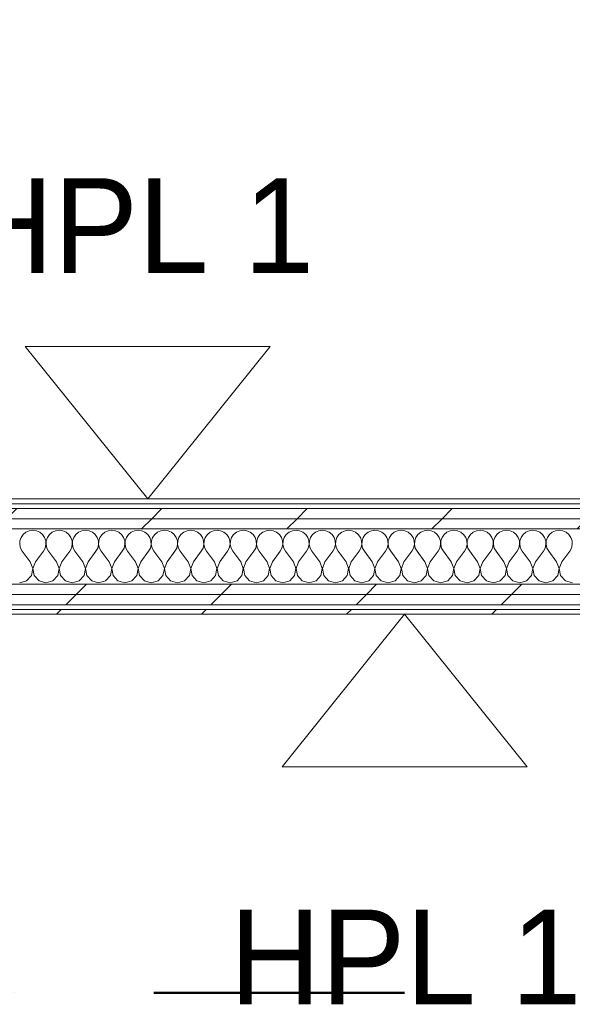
# Model space of a CAD drawing. Header units: millimetres. Extents: x -40968 to 77376, y -17881 to 4746.
# Tile 130 of 180: x -2983 to -2283, y -17771 to -16524. Entities that reach past the tile are written whole.
import ezdxf

# ---------------------------------------------------------------- set-up
doc = ezdxf.new("R2010")
doc.units = ezdxf.units.MM
doc.header["$MEASUREMENT"] = 0
doc.linetypes.add('Punto & Rayas', pattern=[670.277762, 317.5, -176.388889, 0, -176.388874])
doc.linetypes.add('Wipeout_Contour', pattern=[1000, 0, -1000])
for name, color, linetype, lineweight, true_color in [('01_2D_Ambit_Pluma_Nº__242', 7, 'Continuous', 50, 0xfb0013), ('Nuevo_08_E_Envans secs_Pluma_Nº__102', 7, 'Continuous', 5, 0xcccccc), ('Nuevo_08_E_Envans secs_Pluma_Nº__171', 171, 'Continuous', 13, 0xaaaaff), ('Nuevo_08_E_Envans secs_Pluma_Nº__177', 7, 'Continuous', 15, 0xf7e046)]:
    doc.layers.add(name, color=color, linetype=linetype, lineweight=lineweight, true_color=true_color)
doc.layers.add('Nuevo_01_2D_Acabats_Pluma_Nº__20', color=1, linetype='Continuous', lineweight=5)
doc.layers.add('Nuevo_08_E_Envans secs_Pluma_Nº__1', color=7, linetype='Continuous', lineweight=5)
doc.layers.add('Nuevo_08_E_Envans secs', color=7, linetype='Continuous')
doc.styles.add('Estilo_Generado_1', font='txt')
pattern_1 = [(45, (0, 0), (-183.8478, 183.8478), [195, -65]), (45, (7e-14, 183.85), (-183.8478, 183.8478), [195, -65])]

# ---------------------------------------------------------------- blocks, each defined once
blk = doc.blocks.new('*X120')
at = {"layer": 'Nuevo_08_E_Envans secs_Pluma_Nº__102', "color": 254, "linetype": 'Continuous', "lineweight": 5, "true_color": 0xcccccc}
for p, q in [((-2975.4, -17173.1), (-2979, -17176.1)), ((-2971.2, -17171.3), (-2975.4, -17173.1)), ((-2966.7, -17170.6), (-2971.2, -17171.3)), ((-2962.1, -17171.3), (-2966.7, -17170.6)), ((-2957.9, -17173.1), (-2962.1, -17171.3)), ((-2954.4, -17176.1), (-2957.9, -17173.1)), ((-2942.1, -17173.1), (-2945.6, -17176.1)), ((-2937.9, -17171.3), (-2942.1, -17173.1)), ((-2933.3, -17170.6), (-2937.9, -17171.3)), ((-2928.8, -17171.3), (-2933.3, -17170.6)), ((-2924.6, -17173.1), (-2928.8, -17171.3)), ((-2921, -17176.1), (-2924.6, -17173.1)), ((-2908.8, -17173.1), (-2912.3, -17176.1)), ((-2904.6, -17171.3), (-2908.8, -17173.1)), ((-2900, -17170.6), (-2904.6, -17171.3)), ((-2895.4, -17171.3), (-2900, -17170.6)), ((-2891.2, -17173.1), (-2895.4, -17171.3)), ((-2887.7, -17176.1), (-2891.2, -17173.1)), ((-2875.4, -17173.1), (-2879, -17176.1)), ((-2871.2, -17171.3), (-2875.4, -17173.1)), ((-2866.7, -17170.6), (-2871.2, -17171.3)), ((-2862.1, -17171.3), (-2866.7, -17170.6)), ((-2857.9, -17173.1), (-2862.1, -17171.3)), ((-2854.4, -17176.1), (-2857.9, -17173.1)), ((-2842.1, -17173.1), (-2845.6, -17176.1)), ((-2837.9, -17171.3), (-2842.1, -17173.1)), ((-2833.3, -17170.6), (-2837.9, -17171.3)), ((-2828.8, -17171.3), (-2833.3, -17170.6)), ((-2824.6, -17173.1), (-2828.8, -17171.3)), ((-2821, -17176.1), (-2824.6, -17173.1)), ((-2808.8, -17173.1), (-2812.3, -17176.1)), ((-2804.6, -17171.3), (-2808.8, -17173.1)), ((-2800, -17170.6), (-2804.6, -17171.3)), ((-2795.4, -17171.3), (-2800, -17170.6)), ((-2791.2, -17173.1), (-2795.4, -17171.3)), ((-2787.7, -17176.1), (-2791.2, -17173.1)), ((-2775.4, -17173.1), (-2779, -17176.1)), ((-2771.2, -17171.3), (-2775.4, -17173.1)), ((-2766.7, -17170.6), (-2771.2, -17171.3)), ((-2762.1, -17171.3), (-2766.7, -17170.6)), ((-2757.9, -17173.1), (-2762.1, -17171.3)), ((-2754.4, -17176.1), (-2757.9, -17173.1)), ((-2742.1, -17173.1), (-2745.6, -17176.1)), ((-2737.9, -17171.3), (-2742.1, -17173.1)), ((-2733.3, -17170.6), (-2737.9, -17171.3)), ((-2728.8, -17171.3), (-2733.3, -17170.6)), ((-2724.6, -17173.1), (-2728.8, -17171.3)), ((-2721, -17176.1), (-2724.6, -17173.1)), ((-2708.8, -17173.1), (-2712.3, -17176.1)), ((-2704.6, -17171.3), (-2708.8, -17173.1)), ((-2700, -17170.6), (-2704.6, -17171.3)), ((-2695.4, -17171.3), (-2700, -17170.6)), ((-2691.2, -17173.1), (-2695.4, -17171.3)), ((-2687.7, -17176.1), (-2691.2, -17173.1)), ((-2675.4, -17173.1), (-2679, -17176.1)), ((-2671.2, -17171.3), (-2675.4, -17173.1)), ((-2666.7, -17170.6), (-2671.2, -17171.3)), ((-2662.1, -17171.3), (-2666.7, -17170.6)), ((-2657.9, -17173.1), (-2662.1, -17171.3)), ((-2654.4, -17176.1), (-2657.9, -17173.1)), ((-2642.1, -17173.1), (-2645.6, -17176.1)), ((-2637.9, -17171.3), (-2642.1, -17173.1)), ((-2633.3, -17170.6), (-2637.9, -17171.3)), ((-2628.8, -17171.3), (-2633.3, -17170.6)), ((-2624.6, -17173.1), (-2628.8, -17171.3)), ((-2621, -17176.1), (-2624.6, -17173.1)), ((-2608.8, -17173.1), (-2612.3, -17176.1)), ((-2604.6, -17171.3), (-2608.8, -17173.1)), ((-2600, -17170.6), (-2604.6, -17171.3)), ((-2595.4, -17171.3), (-2600, -17170.6)), ((-2591.2, -17173.1), (-2595.4, -17171.3)), ((-2587.7, -17176.1), (-2591.2, -17173.1)), ((-2575.4, -17173.1), (-2579, -17176.1)), ((-2571.2, -17171.3), (-2575.4, -17173.1)), ((-2566.7, -17170.6), (-2571.2, -17171.3)), ((-2562.1, -17171.3), (-2566.7, -17170.6)), ((-2557.9, -17173.1), (-2562.1, -17171.3)), ((-2554.4, -17176.1), (-2557.9, -17173.1)), ((-2542.1, -17173.1), (-2545.6, -17176.1)), ((-2537.9, -17171.3), (-2542.1, -17173.1)), ((-2533.3, -17170.6), (-2537.9, -17171.3)), ((-2528.8, -17171.3), (-2533.3, -17170.6)), ((-2524.6, -17173.1), (-2528.8, -17171.3)), ((-2521, -17176.1), (-2524.6, -17173.1)), ((-2508.8, -17173.1), (-2512.3, -17176.1)), ((-2504.6, -17171.3), (-2508.8, -17173.1)), ((-2500, -17170.6), (-2504.6, -17171.3)), ((-2495.4, -17171.3), (-2500, -17170.6)), ((-2491.2, -17173.1), (-2495.4, -17171.3)), ((-2487.7, -17176.1), (-2491.2, -17173.1)), ((-2475.4, -17173.1), (-2479, -17176.1)), ((-2471.2, -17171.3), (-2475.4, -17173.1)), ((-2466.7, -17170.6), (-2471.2, -17171.3)), ((-2462.1, -17171.3), (-2466.7, -17170.6)), ((-2457.9, -17173.1), (-2462.1, -17171.3)), ((-2454.4, -17176.1), (-2457.9, -17173.1)), ((-2442.1, -17173.1), (-2445.6, -17176.1)), ((-2437.9, -17171.3), (-2442.1, -17173.1)), ((-2433.3, -17170.6), (-2437.9, -17171.3)), ((-2428.8, -17171.3), (-2433.3, -17170.6)), ((-2424.6, -17173.1), (-2428.8, -17171.3)), ((-2421, -17176.1), (-2424.6, -17173.1)), ((-2408.8, -17173.1), (-2412.3, -17176.1)), ((-2404.6, -17171.3), (-2408.8, -17173.1)), ((-2400, -17170.6), (-2404.6, -17171.3)), ((-2395.4, -17171.3), (-2400, -17170.6)), ((-2391.2, -17173.1), (-2395.4, -17171.3)), ((-2387.7, -17176.1), (-2391.2, -17173.1)), ((-2375.4, -17173.1), (-2379, -17176.1)), ((-2371.2, -17171.3), (-2375.4, -17173.1)), ((-2366.7, -17170.6), (-2371.2, -17171.3)), ((-2362.1, -17171.3), (-2366.7, -17170.6)), ((-2357.9, -17173.1), (-2362.1, -17171.3)), ((-2354.4, -17176.1), (-2357.9, -17173.1)), ((-2342.1, -17173.1), (-2345.6, -17176.1)), ((-2337.9, -17171.3), (-2342.1, -17173.1)), ((-2333.3, -17170.6), (-2337.9, -17171.3)), ((-2328.8, -17171.3), (-2333.3, -17170.6)), ((-2324.6, -17173.1), (-2328.8, -17171.3)), ((-2321, -17176.1), (-2324.6, -17173.1)), ((-2308.8, -17173.1), (-2312.3, -17176.1)), ((-2304.6, -17171.3), (-2308.8, -17173.1)), ((-2300, -17170.6), (-2304.6, -17171.3)), ((-2295.4, -17171.3), (-2300, -17170.6)), ((-2291.2, -17173.1), (-2295.4, -17171.3)), ((-2287.7, -17176.1), (-2291.2, -17173.1)), ((-2983, -17184.2), (-2983.3, -17188.8)), ((-2981.6, -17179.9), (-2983, -17184.2)), ((-2979, -17176.1), (-2981.6, -17179.9)), ((-2951.8, -17179.9), (-2954.4, -17176.1)), ((-2950.3, -17184.2), (-2951.8, -17179.9)), ((-2950.1, -17188.8), (-2950.3, -17184.2)), ((-2949.7, -17184.2), (-2949.9, -17188.8)), ((-2948.2, -17179.9), (-2949.7, -17184.2)), ((-2945.6, -17176.1), (-2948.2, -17179.9)), ((-2918.4, -17179.9), (-2921, -17176.1)), ((-2917, -17184.2), (-2918.4, -17179.9)), ((-2916.7, -17188.8), (-2917, -17184.2)), ((-2916.4, -17184.2), (-2916.6, -17188.8)), ((-2914.9, -17179.9), (-2916.4, -17184.2)), ((-2912.3, -17176.1), (-2914.9, -17179.9)), ((-2885.1, -17179.9), (-2887.7, -17176.1)), ((-2883.6, -17184.2), (-2885.1, -17179.9)), ((-2883.4, -17188.8), (-2883.6, -17184.2)), ((-2883, -17184.2), (-2883.3, -17188.8)), ((-2881.6, -17179.9), (-2883, -17184.2)), ((-2879, -17176.1), (-2881.6, -17179.9)), ((-2851.8, -17179.9), (-2854.4, -17176.1)), ((-2850.3, -17184.2), (-2851.8, -17179.9)), ((-2850.1, -17188.8), (-2850.3, -17184.2)), ((-2849.7, -17184.2), (-2849.9, -17188.8)), ((-2848.2, -17179.9), (-2849.7, -17184.2)), ((-2845.6, -17176.1), (-2848.2, -17179.9)), ((-2818.4, -17179.9), (-2821, -17176.1)), ((-2817, -17184.2), (-2818.4, -17179.9)), ((-2816.7, -17188.8), (-2817, -17184.2)), ((-2816.4, -17184.2), (-2816.6, -17188.8)), ((-2814.9, -17179.9), (-2816.4, -17184.2)), ((-2812.3, -17176.1), (-2814.9, -17179.9)), ((-2785.1, -17179.9), (-2787.7, -17176.1)), ((-2783.6, -17184.2), (-2785.1, -17179.9)), ((-2783.4, -17188.8), (-2783.6, -17184.2)), ((-2783, -17184.2), (-2783.3, -17188.8)), ((-2781.6, -17179.9), (-2783, -17184.2)), ((-2779, -17176.1), (-2781.6, -17179.9)), ((-2751.8, -17179.9), (-2754.4, -17176.1)), ((-2750.3, -17184.2), (-2751.8, -17179.9)), ((-2750.1, -17188.8), (-2750.3, -17184.2)), ((-2749.7, -17184.2), (-2749.9, -17188.8)), ((-2748.2, -17179.9), (-2749.7, -17184.2)), ((-2745.6, -17176.1), (-2748.2, -17179.9)), ((-2718.4, -17179.9), (-2721, -17176.1)), ((-2717, -17184.2), (-2718.4, -17179.9)), ((-2716.7, -17188.8), (-2717, -17184.2)), ((-2716.4, -17184.2), (-2716.6, -17188.8)), ((-2714.9, -17179.9), (-2716.4, -17184.2)), ((-2712.3, -17176.1), (-2714.9, -17179.9)), ((-2685.1, -17179.9), (-2687.7, -17176.1)), ((-2683.6, -17184.2), (-2685.1, -17179.9)), ((-2683.4, -17188.8), (-2683.6, -17184.2)), ((-2683, -17184.2), (-2683.3, -17188.8)), ((-2681.6, -17179.9), (-2683, -17184.2)), ((-2679, -17176.1), (-2681.6, -17179.9)), ((-2651.8, -17179.9), (-2654.4, -17176.1)), ((-2650.3, -17184.2), (-2651.8, -17179.9)), ((-2650.1, -17188.8), (-2650.3, -17184.2)), ((-2649.7, -17184.2), (-2649.9, -17188.8)), ((-2648.2, -17179.9), (-2649.7, -17184.2)), ((-2645.6, -17176.1), (-2648.2, -17179.9)), ((-2618.4, -17179.9), (-2621, -17176.1)), ((-2617, -17184.2), (-2618.4, -17179.9)), ((-2616.7, -17188.8), (-2617, -17184.2)), ((-2616.4, -17184.2), (-2616.6, -17188.8)), ((-2614.9, -17179.9), (-2616.4, -17184.2)), ((-2612.3, -17176.1), (-2614.9, -17179.9)), ((-2585.1, -17179.9), (-2587.7, -17176.1)), ((-2583.6, -17184.2), (-2585.1, -17179.9)), ((-2583.4, -17188.8), (-2583.6, -17184.2)), ((-2583, -17184.2), (-2583.3, -17188.8)), ((-2581.6, -17179.9), (-2583, -17184.2)), ((-2579, -17176.1), (-2581.6, -17179.9)), ((-2551.8, -17179.9), (-2554.4, -17176.1)), ((-2550.3, -17184.2), (-2551.8, -17179.9)), ((-2550.1, -17188.8), (-2550.3, -17184.2)), ((-2549.7, -17184.2), (-2549.9, -17188.8)), ((-2548.2, -17179.9), (-2549.7, -17184.2)), ((-2545.6, -17176.1), (-2548.2, -17179.9)), ((-2518.4, -17179.9), (-2521, -17176.1)), ((-2517, -17184.2), (-2518.4, -17179.9)), ((-2516.7, -17188.8), (-2517, -17184.2)), ((-2516.4, -17184.2), (-2516.6, -17188.8)), ((-2514.9, -17179.9), (-2516.4, -17184.2)), ((-2512.3, -17176.1), (-2514.9, -17179.9)), ((-2485.1, -17179.9), (-2487.7, -17176.1)), ((-2483.6, -17184.2), (-2485.1, -17179.9)), ((-2483.4, -17188.8), (-2483.6, -17184.2)), ((-2483, -17184.2), (-2483.3, -17188.8)), ((-2481.6, -17179.9), (-2483, -17184.2)), ((-2479, -17176.1), (-2481.6, -17179.9)), ((-2451.8, -17179.9), (-2454.4, -17176.1)), ((-2450.3, -17184.2), (-2451.8, -17179.9)), ((-2450.1, -17188.8), (-2450.3, -17184.2)), ((-2449.7, -17184.2), (-2449.9, -17188.8)), ((-2448.2, -17179.9), (-2449.7, -17184.2)), ((-2445.6, -17176.1), (-2448.2, -17179.9)), ((-2418.4, -17179.9), (-2421, -17176.1)), ((-2417, -17184.2), (-2418.4, -17179.9)), ((-2416.7, -17188.8), (-2417, -17184.2)), ((-2416.4, -17184.2), (-2416.6, -17188.8)), ((-2414.9, -17179.9), (-2416.4, -17184.2)), ((-2412.3, -17176.1), (-2414.9, -17179.9)), ((-2385.1, -17179.9), (-2387.7, -17176.1)), ((-2383.6, -17184.2), (-2385.1, -17179.9)), ((-2383.4, -17188.8), (-2383.6, -17184.2)), ((-2383, -17184.2), (-2383.3, -17188.8)), ((-2381.6, -17179.9), (-2383, -17184.2)), ((-2379, -17176.1), (-2381.6, -17179.9)), ((-2351.8, -17179.9), (-2354.4, -17176.1)), ((-2350.3, -17184.2), (-2351.8, -17179.9)), ((-2350.1, -17188.8), (-2350.3, -17184.2)), ((-2349.7, -17184.2), (-2349.9, -17188.8)), ((-2348.2, -17179.9), (-2349.7, -17184.2)), ((-2345.6, -17176.1), (-2348.2, -17179.9)), ((-2318.4, -17179.9), (-2321, -17176.1)), ((-2317, -17184.2), (-2318.4, -17179.9)), ((-2316.7, -17188.8), (-2317, -17184.2)), ((-2316.4, -17184.2), (-2316.6, -17188.8)), ((-2314.9, -17179.9), (-2316.4, -17184.2)), ((-2312.3, -17176.1), (-2314.9, -17179.9)), ((-2285.1, -17179.9), (-2287.7, -17176.1)), ((-2283.6, -17184.2), (-2285.1, -17179.9)), ((-2283.4, -17188.8), (-2283.6, -17184.2)), ((-2983.3, -17188.8), (-2982.2, -17193.3)), ((-2982.2, -17193.3), (-2980, -17197.3)), ((-2970, -17210.6), (-2980, -17197.3)), ((-2963.3, -17210.6), (-2953.3, -17197.3)), ((-2953.3, -17197.3), (-2951.1, -17193.3)), ((-2951.1, -17193.3), (-2950.1, -17188.8)), ((-2949.9, -17188.8), (-2948.9, -17193.3)), ((-2948.9, -17193.3), (-2946.7, -17197.3)), ((-2936.7, -17210.6), (-2946.7, -17197.3)), ((-2930, -17210.6), (-2920, -17197.3)), ((-2920, -17197.3), (-2917.8, -17193.3)), ((-2917.8, -17193.3), (-2916.7, -17188.8)), ((-2916.6, -17188.8), (-2915.6, -17193.3)), ((-2915.6, -17193.3), (-2913.3, -17197.3)), ((-2903.3, -17210.6), (-2913.3, -17197.3)), ((-2896.7, -17210.6), (-2886.7, -17197.3)), ((-2886.7, -17197.3), (-2884.4, -17193.3)), ((-2884.4, -17193.3), (-2883.4, -17188.8)), ((-2883.3, -17188.8), (-2882.2, -17193.3)), ((-2882.2, -17193.3), (-2880, -17197.3)), ((-2870, -17210.6), (-2880, -17197.3)), ((-2863.3, -17210.6), (-2853.3, -17197.3)), ((-2853.3, -17197.3), (-2851.1, -17193.3)), ((-2851.1, -17193.3), (-2850.1, -17188.8)), ((-2849.9, -17188.8), (-2848.9, -17193.3)), ((-2848.9, -17193.3), (-2846.7, -17197.3)), ((-2836.7, -17210.6), (-2846.7, -17197.3)), ((-2830, -17210.6), (-2820, -17197.3)), ((-2820, -17197.3), (-2817.8, -17193.3)), ((-2817.8, -17193.3), (-2816.7, -17188.8)), ((-2816.6, -17188.8), (-2815.6, -17193.3)), ((-2815.6, -17193.3), (-2813.3, -17197.3)), ((-2803.3, -17210.6), (-2813.3, -17197.3)), ((-2796.7, -17210.6), (-2786.7, -17197.3)), ((-2786.7, -17197.3), (-2784.4, -17193.3)), ((-2784.4, -17193.3), (-2783.4, -17188.8)), ((-2783.3, -17188.8), (-2782.2, -17193.3)), ((-2782.2, -17193.3), (-2780, -17197.3)), ((-2770, -17210.6), (-2780, -17197.3)), ((-2763.3, -17210.6), (-2753.3, -17197.3)), ((-2753.3, -17197.3), (-2751.1, -17193.3)), ((-2751.1, -17193.3), (-2750.1, -17188.8)), ((-2749.9, -17188.8), (-2748.9, -17193.3)), ((-2748.9, -17193.3), (-2746.7, -17197.3)), ((-2736.7, -17210.6), (-2746.7, -17197.3)), ((-2730, -17210.6), (-2720, -17197.3)), ((-2720, -17197.3), (-2717.8, -17193.3)), ((-2717.8, -17193.3), (-2716.7, -17188.8)), ((-2716.6, -17188.8), (-2715.6, -17193.3)), ((-2715.6, -17193.3), (-2713.3, -17197.3)), ((-2703.3, -17210.6), (-2713.3, -17197.3)), ((-2696.7, -17210.6), (-2686.7, -17197.3)), ((-2686.7, -17197.3), (-2684.4, -17193.3)), ((-2684.4, -17193.3), (-2683.4, -17188.8)), ((-2683.3, -17188.8), (-2682.2, -17193.3)), ((-2682.2, -17193.3), (-2680, -17197.3)), ((-2670, -17210.6), (-2680, -17197.3)), ((-2663.3, -17210.6), (-2653.3, -17197.3)), ((-2653.3, -17197.3), (-2651.1, -17193.3)), ((-2651.1, -17193.3), (-2650.1, -17188.8)), ((-2649.9, -17188.8), (-2648.9, -17193.3)), ((-2648.9, -17193.3), (-2646.7, -17197.3)), ((-2636.7, -17210.6), (-2646.7, -17197.3)), ((-2630, -17210.6), (-2620, -17197.3)), ((-2620, -17197.3), (-2617.8, -17193.3)), ((-2617.8, -17193.3), (-2616.7, -17188.8)), ((-2616.6, -17188.8), (-2615.6, -17193.3)), ((-2615.6, -17193.3), (-2613.3, -17197.3)), ((-2603.3, -17210.6), (-2613.3, -17197.3)), ((-2596.7, -17210.6), (-2586.7, -17197.3)), ((-2586.7, -17197.3), (-2584.4, -17193.3)), ((-2584.4, -17193.3), (-2583.4, -17188.8)), ((-2583.3, -17188.8), (-2582.2, -17193.3)), ((-2582.2, -17193.3), (-2580, -17197.3)), ((-2570, -17210.6), (-2580, -17197.3)), ((-2563.3, -17210.6), (-2553.3, -17197.3)), ((-2553.3, -17197.3), (-2551.1, -17193.3)), ((-2551.1, -17193.3), (-2550.1, -17188.8)), ((-2549.9, -17188.8), (-2548.9, -17193.3)), ((-2548.9, -17193.3), (-2546.7, -17197.3)), ((-2536.7, -17210.6), (-2546.7, -17197.3)), ((-2530, -17210.6), (-2520, -17197.3)), ((-2520, -17197.3), (-2517.8, -17193.3)), ((-2517.8, -17193.3), (-2516.7, -17188.8)), ((-2516.6, -17188.8), (-2515.6, -17193.3)), ((-2515.6, -17193.3), (-2513.3, -17197.3)), ((-2503.3, -17210.6), (-2513.3, -17197.3)), ((-2496.7, -17210.6), (-2486.7, -17197.3)), ((-2486.7, -17197.3), (-2484.4, -17193.3)), ((-2484.4, -17193.3), (-2483.4, -17188.8)), ((-2483.3, -17188.8), (-2482.2, -17193.3)), ((-2482.2, -17193.3), (-2480, -17197.3)), ((-2470, -17210.6), (-2480, -17197.3)), ((-2463.3, -17210.6), (-2453.3, -17197.3)), ((-2453.3, -17197.3), (-2451.1, -17193.3)), ((-2451.1, -17193.3), (-2450.1, -17188.8)), ((-2449.9, -17188.8), (-2448.9, -17193.3)), ((-2448.9, -17193.3), (-2446.7, -17197.3)), ((-2436.7, -17210.6), (-2446.7, -17197.3)), ((-2430, -17210.6), (-2420, -17197.3)), ((-2420, -17197.3), (-2417.8, -17193.3)), ((-2417.8, -17193.3), (-2416.7, -17188.8)), ((-2416.6, -17188.8), (-2415.6, -17193.3)), ((-2415.6, -17193.3), (-2413.3, -17197.3)), ((-2403.3, -17210.6), (-2413.3, -17197.3)), ((-2396.7, -17210.6), (-2386.7, -17197.3)), ((-2386.7, -17197.3), (-2384.4, -17193.3)), ((-2384.4, -17193.3), (-2383.4, -17188.8)), ((-2383.3, -17188.8), (-2382.2, -17193.3)), ((-2382.2, -17193.3), (-2380, -17197.3)), ((-2370, -17210.6), (-2380, -17197.3)), ((-2363.3, -17210.6), (-2353.3, -17197.3)), ((-2353.3, -17197.3), (-2351.1, -17193.3)), ((-2351.1, -17193.3), (-2350.1, -17188.8)), ((-2349.9, -17188.8), (-2348.9, -17193.3)), ((-2348.9, -17193.3), (-2346.7, -17197.3)), ((-2336.7, -17210.6), (-2346.7, -17197.3)), ((-2330, -17210.6), (-2320, -17197.3)), ((-2320, -17197.3), (-2317.8, -17193.3)), ((-2317.8, -17193.3), (-2316.7, -17188.8)), ((-2316.6, -17188.8), (-2315.6, -17193.3)), ((-2315.6, -17193.3), (-2313.3, -17197.3)), ((-2303.3, -17210.6), (-2313.3, -17197.3)), ((-2296.7, -17210.6), (-2286.7, -17197.3)), ((-2286.7, -17197.3), (-2284.4, -17193.3)), ((-2284.4, -17193.3), (-2283.4, -17188.8)), ((-2966.7, -17219.1), (-2970, -17210.6)), ((-2963.3, -17210.6), (-2966.6, -17219.1)), ((-2933.4, -17219.1), (-2936.7, -17210.6)), ((-2930, -17210.6), (-2933.3, -17219.1)), ((-2900.1, -17219.1), (-2903.3, -17210.6)), ((-2896.7, -17210.6), (-2899.9, -17219.1)), ((-2866.7, -17219.1), (-2870, -17210.6)), ((-2863.3, -17210.6), (-2866.6, -17219.1)), ((-2833.4, -17219.1), (-2836.7, -17210.6)), ((-2830, -17210.6), (-2833.3, -17219.1)), ((-2800.1, -17219.1), (-2803.3, -17210.6)), ((-2796.7, -17210.6), (-2799.9, -17219.1)), ((-2766.7, -17219.1), (-2770, -17210.6)), ((-2763.3, -17210.6), (-2766.6, -17219.1)), ((-2733.4, -17219.1), (-2736.7, -17210.6)), ((-2730, -17210.6), (-2733.3, -17219.1)), ((-2700.1, -17219.1), (-2703.3, -17210.6)), ((-2696.7, -17210.6), (-2699.9, -17219.1)), ((-2666.7, -17219.1), (-2670, -17210.6)), ((-2663.3, -17210.6), (-2666.6, -17219.1)), ((-2633.4, -17219.1), (-2636.7, -17210.6)), ((-2630, -17210.6), (-2633.3, -17219.1)), ((-2600.1, -17219.1), (-2603.3, -17210.6)), ((-2596.7, -17210.6), (-2599.9, -17219.1)), ((-2566.7, -17219.1), (-2570, -17210.6)), ((-2563.3, -17210.6), (-2566.6, -17219.1)), ((-2533.4, -17219.1), (-2536.7, -17210.6)), ((-2530, -17210.6), (-2533.3, -17219.1)), ((-2500.1, -17219.1), (-2503.3, -17210.6)), ((-2496.7, -17210.6), (-2499.9, -17219.1)), ((-2466.7, -17219.1), (-2470, -17210.6)), ((-2463.3, -17210.6), (-2466.6, -17219.1)), ((-2433.4, -17219.1), (-2436.7, -17210.6)), ((-2430, -17210.6), (-2433.3, -17219.1)), ((-2400.1, -17219.1), (-2403.3, -17210.6)), ((-2396.7, -17210.6), (-2399.9, -17219.1)), ((-2366.7, -17219.1), (-2370, -17210.6)), ((-2363.3, -17210.6), (-2366.6, -17219.1)), ((-2333.4, -17219.1), (-2336.7, -17210.6)), ((-2330, -17210.6), (-2333.3, -17219.1)), ((-2300.1, -17219.1), (-2303.3, -17210.6)), ((-2296.7, -17210.6), (-2299.9, -17219.1)), ((-2968.4, -17228.1), (-2966.7, -17219.1)), ((-2966.6, -17219.1), (-2964.9, -17228.1)), ((-2935.1, -17228.1), (-2933.4, -17219.1)), ((-2933.3, -17219.1), (-2931.6, -17228.1)), ((-2901.8, -17228.1), (-2900.1, -17219.1)), ((-2899.9, -17219.1), (-2898.2, -17228.1)), ((-2868.4, -17228.1), (-2866.7, -17219.1)), ((-2866.6, -17219.1), (-2864.9, -17228.1)), ((-2835.1, -17228.1), (-2833.4, -17219.1)), ((-2833.3, -17219.1), (-2831.6, -17228.1)), ((-2801.8, -17228.1), (-2800.1, -17219.1)), ((-2799.9, -17219.1), (-2798.2, -17228.1)), ((-2768.4, -17228.1), (-2766.7, -17219.1)), ((-2766.6, -17219.1), (-2764.9, -17228.1)), ((-2735.1, -17228.1), (-2733.4, -17219.1)), ((-2733.3, -17219.1), (-2731.6, -17228.1)), ((-2701.8, -17228.1), (-2700.1, -17219.1)), ((-2699.9, -17219.1), (-2698.2, -17228.1)), ((-2668.4, -17228.1), (-2666.7, -17219.1)), ((-2666.6, -17219.1), (-2664.9, -17228.1)), ((-2635.1, -17228.1), (-2633.4, -17219.1)), ((-2633.3, -17219.1), (-2631.6, -17228.1)), ((-2601.8, -17228.1), (-2600.1, -17219.1)), ((-2599.9, -17219.1), (-2598.2, -17228.1)), ((-2568.4, -17228.1), (-2566.7, -17219.1)), ((-2566.6, -17219.1), (-2564.9, -17228.1)), ((-2535.1, -17228.1), (-2533.4, -17219.1)), ((-2533.3, -17219.1), (-2531.6, -17228.1)), ((-2501.8, -17228.1), (-2500.1, -17219.1)), ((-2499.9, -17219.1), (-2498.2, -17228.1)), ((-2468.4, -17228.1), (-2466.7, -17219.1)), ((-2466.6, -17219.1), (-2464.9, -17228.1)), ((-2435.1, -17228.1), (-2433.4, -17219.1)), ((-2433.3, -17219.1), (-2431.6, -17228.1)), ((-2401.8, -17228.1), (-2400.1, -17219.1)), ((-2399.9, -17219.1), (-2398.2, -17228.1)), ((-2368.4, -17228.1), (-2366.7, -17219.1)), ((-2366.6, -17219.1), (-2364.9, -17228.1)), ((-2335.1, -17228.1), (-2333.4, -17219.1)), ((-2333.3, -17219.1), (-2331.6, -17228.1)), ((-2301.8, -17228.1), (-2300.1, -17219.1)), ((-2299.9, -17219.1), (-2298.2, -17228.1)), ((-2983.3, -17237.3), (-2974.6, -17234.8)), ((-2974.6, -17234.8), (-2968.4, -17228.1)), ((-2964.9, -17228.1), (-2958.8, -17234.8)), ((-2958.8, -17234.8), (-2950, -17237.3)), ((-2950, -17237.3), (-2941.2, -17234.8)), ((-2941.2, -17234.8), (-2935.1, -17228.1)), ((-2931.6, -17228.1), (-2925.4, -17234.8)), ((-2925.4, -17234.8), (-2916.7, -17237.3)), ((-2916.7, -17237.3), (-2907.9, -17234.8)), ((-2907.9, -17234.8), (-2901.8, -17228.1)), ((-2898.2, -17228.1), (-2892.1, -17234.8)), ((-2892.1, -17234.8), (-2883.3, -17237.3)), ((-2883.3, -17237.3), (-2874.6, -17234.8)), ((-2874.6, -17234.8), (-2868.4, -17228.1)), ((-2864.9, -17228.1), (-2858.8, -17234.8)), ((-2858.8, -17234.8), (-2850, -17237.3)), ((-2850, -17237.3), (-2841.2, -17234.8)), ((-2841.2, -17234.8), (-2835.1, -17228.1)), ((-2831.6, -17228.1), (-2825.4, -17234.8)), ((-2825.4, -17234.8), (-2816.7, -17237.3)), ((-2816.7, -17237.3), (-2807.9, -17234.8)), ((-2807.9, -17234.8), (-2801.8, -17228.1)), ((-2798.2, -17228.1), (-2792.1, -17234.8)), ((-2792.1, -17234.8), (-2783.3, -17237.3)), ((-2783.3, -17237.3), (-2774.6, -17234.8)), ((-2774.6, -17234.8), (-2768.4, -17228.1)), ((-2764.9, -17228.1), (-2758.8, -17234.8)), ((-2758.8, -17234.8), (-2750, -17237.3)), ((-2750, -17237.3), (-2741.2, -17234.8)), ((-2741.2, -17234.8), (-2735.1, -17228.1)), ((-2731.6, -17228.1), (-2725.4, -17234.8)), ((-2725.4, -17234.8), (-2716.7, -17237.3)), ((-2716.7, -17237.3), (-2707.9, -17234.8)), ((-2707.9, -17234.8), (-2701.8, -17228.1)), ((-2698.2, -17228.1), (-2692.1, -17234.8)), ((-2692.1, -17234.8), (-2683.3, -17237.3)), ((-2683.3, -17237.3), (-2674.6, -17234.8)), ((-2674.6, -17234.8), (-2668.4, -17228.1)), ((-2664.9, -17228.1), (-2658.8, -17234.8)), ((-2658.8, -17234.8), (-2650, -17237.3)), ((-2650, -17237.3), (-2641.2, -17234.8)), ((-2641.2, -17234.8), (-2635.1, -17228.1)), ((-2631.6, -17228.1), (-2625.4, -17234.8)), ((-2625.4, -17234.8), (-2616.7, -17237.3)), ((-2616.7, -17237.3), (-2607.9, -17234.8)), ((-2607.9, -17234.8), (-2601.8, -17228.1)), ((-2598.2, -17228.1), (-2592.1, -17234.8)), ((-2592.1, -17234.8), (-2583.3, -17237.3)), ((-2583.3, -17237.3), (-2574.6, -17234.8)), ((-2574.6, -17234.8), (-2568.4, -17228.1)), ((-2564.9, -17228.1), (-2558.8, -17234.8)), ((-2558.8, -17234.8), (-2550, -17237.3)), ((-2550, -17237.3), (-2541.2, -17234.8)), ((-2541.2, -17234.8), (-2535.1, -17228.1)), ((-2531.6, -17228.1), (-2525.4, -17234.8)), ((-2525.4, -17234.8), (-2516.7, -17237.3)), ((-2516.7, -17237.3), (-2507.9, -17234.8)), ((-2507.9, -17234.8), (-2501.8, -17228.1)), ((-2498.2, -17228.1), (-2492.1, -17234.8)), ((-2492.1, -17234.8), (-2483.3, -17237.3)), ((-2483.3, -17237.3), (-2474.6, -17234.8)), ((-2474.6, -17234.8), (-2468.4, -17228.1)), ((-2464.9, -17228.1), (-2458.8, -17234.8)), ((-2458.8, -17234.8), (-2450, -17237.3)), ((-2450, -17237.3), (-2441.2, -17234.8)), ((-2441.2, -17234.8), (-2435.1, -17228.1)), ((-2431.6, -17228.1), (-2425.4, -17234.8)), ((-2425.4, -17234.8), (-2416.7, -17237.3)), ((-2416.7, -17237.3), (-2407.9, -17234.8)), ((-2407.9, -17234.8), (-2401.8, -17228.1)), ((-2398.2, -17228.1), (-2392.1, -17234.8)), ((-2392.1, -17234.8), (-2383.3, -17237.3)), ((-2383.3, -17237.3), (-2374.6, -17234.8)), ((-2374.6, -17234.8), (-2368.4, -17228.1)), ((-2364.9, -17228.1), (-2358.8, -17234.8)), ((-2358.8, -17234.8), (-2350, -17237.3)), ((-2350, -17237.3), (-2341.2, -17234.8)), ((-2341.2, -17234.8), (-2335.1, -17228.1)), ((-2331.6, -17228.1), (-2325.4, -17234.8)), ((-2325.4, -17234.8), (-2316.7, -17237.3)), ((-2316.7, -17237.3), (-2307.9, -17234.8)), ((-2307.9, -17234.8), (-2301.8, -17228.1)), ((-2298.2, -17228.1), (-2292.1, -17234.8)), ((-2292.1, -17234.8), (-2283.3, -17237.3))]:
    blk.add_line(p, q, dxfattribs=at)
blk = doc.blocks.new('Muro_75_5', base_point=(-3784.9, -17277))
at = {"color": 254, "linetype": 'Wipeout_Contour', "lineweight": 0, "ltscale": 69948.001997}
blk.add_wipeout([(-3778.9, -17277), (778.9, -17277), (778.9, -17271), (-3778.9, -17271)], dxfattribs=at).dxf.layer = 'Nuevo_08_E_Envans secs'
at = {"layer": 'Nuevo_08_E_Envans secs_Pluma_Nº__171', "linetype": 'Continuous', "lineweight": 13, "true_color": 0xaaaaff}
h = blk.add_hatch(dxfattribs=at)
h.set_pattern_fill('Panellat_HPL_0005', color=161, style=0, pattern_type=2)
h.set_pattern_definition(pattern_1)
h.paths.add_polyline_path([(-3778.9, -17277), (778.9, -17277), (778.9, -17271), (-3778.9, -17271)])
at = {"layer": 'Nuevo_08_E_Envans secs_Pluma_Nº__1', "color": 7, "linetype": 'Continuous', "lineweight": 5, "flags": 128}
blk.add_lwpolyline([(-3784.9, -17277), (778.9, -17277)], dxfattribs=at)
at = {"color": 254, "linetype": 'Wipeout_Contour', "lineweight": 0, "ltscale": 69878.642159}
blk.add_wipeout([(-3759.9, -17265), (778.9, -17265), (778.9, -17252), (-3759.9, -17252)], dxfattribs=at).dxf.layer = 'Nuevo_08_E_Envans secs'
at = {"layer": 'Nuevo_08_E_Envans secs_Pluma_Nº__177', "linetype": 'Continuous', "lineweight": 15, "true_color": 0xf7e046}
h = blk.add_hatch(dxfattribs=at)
h.set_pattern_fill('Panellat_HPL_0005', color=53, style=0, pattern_type=2)
h.set_pattern_definition(pattern_1)
h.paths.add_polyline_path([(-3759.9, -17265), (778.9, -17265), (778.9, -17252), (-3759.9, -17252)])
at = {"layer": 'Nuevo_08_E_Envans secs_Pluma_Nº__1', "color": 7, "linetype": 'Continuous', "lineweight": 5}
for p, q in [((-3772.9, -17271), (778.9, -17271)), ((-3759.9, -17265), (778.9, -17265))]:
    blk.add_line(p, q, dxfattribs=at)
at = {"color": 254, "linetype": 'Wipeout_Contour', "lineweight": 0, "ltscale": 69821.735721}
blk.add_wipeout([(-3746.9, -17252), (778.9, -17252), (778.9, -17239), (-3746.9, -17239)], dxfattribs=at).dxf.layer = 'Nuevo_08_E_Envans secs'
at = {"layer": 'Nuevo_08_E_Envans secs_Pluma_Nº__177', "linetype": 'Continuous', "lineweight": 15, "true_color": 0xf7e046}
h = blk.add_hatch(dxfattribs=at)
h.set_pattern_fill('Panellat_HPL_0005', color=53, style=0, pattern_type=2)
h.set_pattern_definition(pattern_1)
h.paths.add_polyline_path([(-3746.9, -17252), (778.9, -17252), (778.9, -17239), (-3746.9, -17239)])
at = {"layer": 'Nuevo_08_E_Envans secs_Pluma_Nº__1', "color": 7, "linetype": 'Continuous', "lineweight": 5}
for p, q in [((-3598.9, -17239), (-2011.1, -17239)), ((-3746.9, -17252), (778.9, -17252))]:
    blk.add_line(p, q, dxfattribs=at)
at = {"layer": 'Nuevo_08_E_Envans secs', "color": 7, "lineweight": 20}
blk.add_blockref('*X120', (0, 0), dxfattribs=at)
at = {"color": 254, "linetype": 'Wipeout_Contour', "lineweight": 0, "ltscale": 69631.301025}
blk.add_wipeout([(-2011.1, -17156), (-3598.9, -17156), (-3598.9, -17169), (-2011.1, -17169)], dxfattribs=at).dxf.layer = 'Nuevo_08_E_Envans secs'
at = {"layer": 'Nuevo_08_E_Envans secs_Pluma_Nº__177', "linetype": 'Continuous', "lineweight": 15, "true_color": 0xf7e046}
h = blk.add_hatch(dxfattribs=at)
h.set_pattern_fill('Panellat_HPL_0005', color=53, style=0, pattern_type=2)
h.set_pattern_definition(pattern_1)
h.paths.add_polyline_path([(-2011.1, -17156), (-3598.9, -17156), (-3598.9, -17169), (-2011.1, -17169)])
at = {"layer": 'Nuevo_08_E_Envans secs_Pluma_Nº__1', "color": 7, "linetype": 'Continuous', "lineweight": 5}
blk.add_line((-3598.9, -17169), (-2011.1, -17169), dxfattribs=at)
at = {"color": 254, "linetype": 'Wipeout_Contour', "lineweight": 0, "ltscale": 69577.739165}
blk.add_wipeout([(-2024.1, -17143), (-3585.9, -17143), (-3585.9, -17156), (-2024.1, -17156)], dxfattribs=at).dxf.layer = 'Nuevo_08_E_Envans secs'
at = {"layer": 'Nuevo_08_E_Envans secs_Pluma_Nº__177', "linetype": 'Continuous', "lineweight": 15, "true_color": 0xf7e046}
h = blk.add_hatch(dxfattribs=at)
h.set_pattern_fill('Panellat_HPL_0005', color=53, style=0, pattern_type=2)
h.set_pattern_definition(pattern_1)
h.paths.add_polyline_path([(-2024.1, -17143), (-3585.9, -17143), (-3585.9, -17156), (-2024.1, -17156)])
at = {"layer": 'Nuevo_08_E_Envans secs_Pluma_Nº__1', "color": 7, "linetype": 'Continuous', "lineweight": 5}
blk.add_line((-3585.9, -17156), (-2024.1, -17156), dxfattribs=at)
at = {"color": 254, "linetype": 'Wipeout_Contour', "lineweight": 0, "ltscale": 69514.52543}
blk.add_wipeout([(-2036.1, -17131), (-3573.9, -17131), (-3573.9, -17137), (-2036.1, -17137)], dxfattribs=at).dxf.layer = 'Nuevo_08_E_Envans secs'
at = {"layer": 'Nuevo_08_E_Envans secs_Pluma_Nº__171', "linetype": 'Continuous', "lineweight": 13, "true_color": 0xaaaaff}
h = blk.add_hatch(dxfattribs=at)
h.set_pattern_fill('Panellat_HPL_0005', color=161, style=0, pattern_type=2)
h.set_pattern_definition(pattern_1)
h.paths.add_polyline_path([(-2036.1, -17131), (-3573.9, -17131), (-3573.9, -17137), (-2036.1, -17137)])
at = {"layer": 'Nuevo_08_E_Envans secs_Pluma_Nº__1', "color": 7, "linetype": 'Continuous', "lineweight": 5}
for p, q in [((-3573.9, -17137), (-2036.1, -17137)), ((-3579.9, -17143), (-2030.1, -17143))]:
    blk.add_line(p, q, dxfattribs=at)
at = {"layer": 'Nuevo_08_E_Envans secs_Pluma_Nº__1', "color": 7, "linetype": 'Continuous', "lineweight": 5, "flags": 128}
blk.add_lwpolyline([(-2036.1, -17131), (-3573.9, -17131)], dxfattribs=at)

msp = doc.modelspace()

# ---------------------------------------------------------------- linework, layer by layer
at = {"layer": '01_2D_Ambit_Pluma_Nº__242', "color": 1, "linetype": 'Punto & Rayas', "lineweight": 50, "true_color": 0xfb0013, "flags": 128}
msp.add_lwpolyline([(-28500, 1816.8), (-28500, 4745.9), (7879.6, 4745.9), (7879.6, -1396.9), (6474.1, -1396.9), (6474.1, -11392.7), (6916.3, -11392.7), (6916.3, -17756.6), (-3932.3, -17756.6), (-3932.3, -11834.9), (-2447.9, -11834.9), (-2447.9, -2249.6), (-23311.2, -2249.6), (-23311.2, 1816.8)], close=True, dxfattribs=at)
at = {"layer": 'Nuevo_01_2D_Acabats_Pluma_Nº__20', "color": 1, "linetype": 'Continuous', "lineweight": 5, "flags": 128}
msp.add_lwpolyline([(-2650.8, -17470.2), (-2340.6, -17470.2), (-2495.7, -17277)], close=True, dxfattribs=at)

# ---------------------------------------------------------------- texts
at = {"layer": 'Nuevo_01_2D_Acabats_Pluma_Nº__20', "color": 1, "linetype": 'Continuous', "lineweight": 5, "char_height": 120, "attachment_point": 8, "style": 'Estilo_Generado_1'}
for insert in [(-2833.3, -16844.6), (-2494.6, -17771.2)]:
    msp.add_mtext('\\A1;{\\pqc;\\fCentury Gothic|b0|i0|c0|p0;\\W1.000000;HPL 1}', dxfattribs=dict(at, insert=insert))

# ---------------------------------------------------------------- next in the draw order: block references
at = {"layer": 'Nuevo_08_E_Envans secs', "color": 7, "lineweight": 20}
msp.add_blockref('Muro_75_5', (-3784.9, -17277), dxfattribs=at)

# ---------------------------------------------------------------- next in the draw order: linework, layer by layer
at = {"layer": 'Nuevo_01_2D_Acabats_Pluma_Nº__20', "color": 1, "linetype": 'Continuous', "lineweight": 5, "flags": 128}
msp.add_lwpolyline([(-2666, -16937.8), (-2976.3, -16937.8), (-2821.1, -17131)], close=True, dxfattribs=at)

doc.saveas('drawing.dxf')
